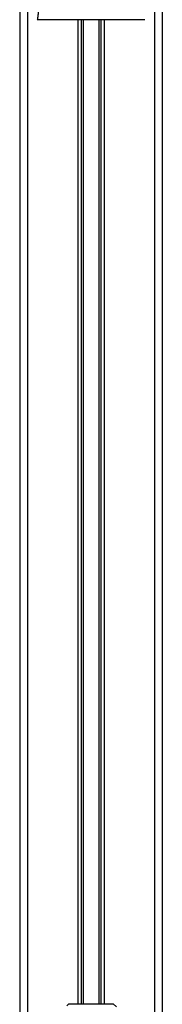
# Model space of a CAD drawing. Header units: millimetres. Extents: x 0 to 420, y 0 to 297.
# Tile 44 of 80: x 194.89 to 197.72, y 204.99 to 224.48. Entities that reach past the tile are written whole.
import ezdxf

# ---------------------------------------------------------------- set-up
doc = ezdxf.new("R2010")
doc.units = ezdxf.units.MM

msp = doc.modelspace()

# ---------------------------------------------------------------- linework, layer by layer
at = {"color": 7, "linetype": 'Continuous', "lineweight": 25}
for p, q in [((194.88949, 230.62971), (194.88949, 202.98707)), ((195.04655, 230.62971), (195.04655, 202.98707)), ((197.55952, 230.62971), (197.55952, 202.98707)), ((197.71658, 230.62971), (197.71658, 202.98707)), ((197.3704, 224.47922), (195.23567, 224.47922)), ((196.04231, 224.47922), (196.04231, 204.99744)), ((196.11041, 224.47922), (196.11041, 204.99744)), ((196.14648, 224.47922), (196.14648, 204.99744)), ((196.45958, 224.47922), (196.45958, 204.99744)), ((196.49565, 224.47922), (196.49565, 204.99744)), ((196.56375, 224.47922), (196.56375, 204.99744)), ((195.86326, 204.99744), (195.82248, 204.95665)), ((195.86326, 204.99744), (196.7428, 204.99744)), ((196.80563, 204.93462), (196.7428, 204.99744))]:
    msp.add_line(p, q, dxfattribs=at)
msp.add_open_spline([(195.23567, 224.47922), (195.23967, 224.48162), (195.24808, 224.48666), (195.25618, 224.54356), (195.26259, 224.63563), (195.26762, 224.72116), (195.2715, 224.78806), (195.27338, 224.82081), (195.27517, 224.85418), (195.2775, 224.90358), (195.28073, 224.97832), (195.28364, 225.05575), (195.28628, 225.13587), (195.28861, 225.21868), (195.29067, 225.30417), (195.29242, 225.39232), (195.29409, 225.4931), (195.29537, 225.61447), (195.29613, 225.76477), (195.29639, 225.94206), (195.29613, 226.1468), (195.29536, 226.37901), (195.29407, 226.63821), (195.29221, 226.9253), (195.29009, 227.22821), (195.28816, 227.54008), (195.28649, 227.8534), (195.28506, 228.17152), (195.28388, 228.49049), (195.28293, 228.80142), (195.2822, 229.09257), (195.28171, 229.34392), (195.28146, 229.54731), (195.28134, 229.69691), (195.28147, 229.78129), (195.28152, 229.81511)], degree=3, knots=[0, 0, 0, 0, 0.02986047, 0.06266095, 0.08242073, 0.10650547, 0.12143626, 0.12695657, 0.12773589, 0.14293112, 0.15821723, 0.17362228, 0.18917505, 0.20490438, 0.2208385, 0.23700443, 0.25342734, 0.27554603, 0.30200675, 0.3328988, 0.36832022, 0.40833927, 0.45294647, 0.50201235, 0.55632687, 0.60932845, 0.66308947, 0.71802302, 0.77332566, 0.82736973, 0.87805173, 0.92309599, 0.95662599, 0.98261795, 1, 1, 1, 1], dxfattribs=at)

doc.saveas('drawing.dxf')
